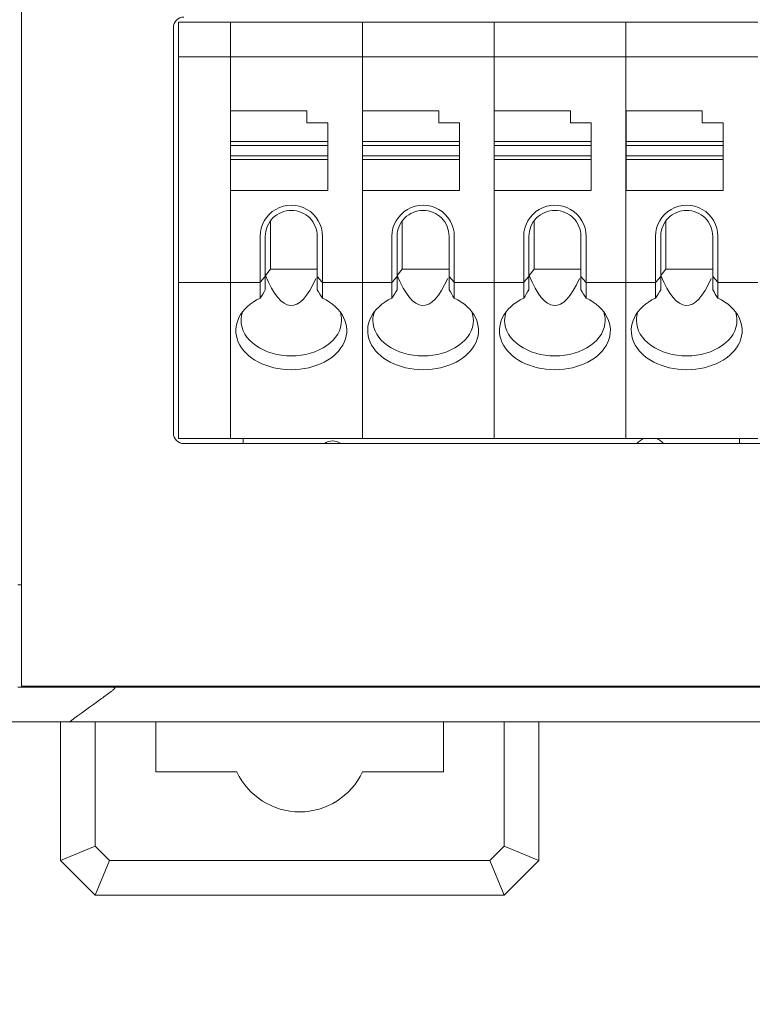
# Model space of a CAD drawing. Header units: millimetres. Extents: x -1114 to 1396, y -630 to 631.
# Tile 137 of 256: x -44 to -23, y -501 to -473. Entities that reach past the tile are written whole.
import ezdxf

# ---------------------------------------------------------------- set-up
doc = ezdxf.new("R2010")
doc.units = ezdxf.units.MM
doc.header["$MEASUREMENT"] = 0

msp = doc.modelspace()

# ---------------------------------------------------------------- linework, layer by layer
at = {"lineweight": 18}
for points, knots in [([(1038.9843, -629.7647), (1038.9843, -629.7647), (-1111.4882, -629.7647), (-1111.4882, -629.7647), (-1111.4882, -629.7647), (-1111.4882, -629.7647), (-1111.4882, 630.7883), (-1111.4882, 630.7883), (-1111.4882, 630.7883), (-1111.4882, 630.7883), (1038.9843, 630.7883), (1038.9843, 630.7883)], [0, 0, 0, 0, 0.3333333, 0.3333333, 0.3333333, 0.3333333, 0.6666667, 0.6666667, 0.6666667, 0.6666667, 1, 1, 1, 1]), ([(-39.0676, -472.683), (-39.1471, -472.683), (-39.2234, -472.7146), (-39.2797, -472.7709), (-39.2797, -472.7709), (-39.336, -472.8272), (-39.3676, -472.9035), (-39.3676, -472.983)], [0, 0, 0, 0, 0.5, 0.5, 0.5, 0.5, 1, 1, 1, 1]), ([(-35.0666, -479.0069), (-35.0666, -478.6854), (-35.2382, -478.3883), (-35.5166, -478.2275), (-35.5166, -478.2275), (-35.7951, -478.0668), (-36.1382, -478.0668), (-36.4166, -478.2275), (-36.4166, -478.2275), (-36.6951, -478.3883), (-36.8666, -478.6854), (-36.8666, -479.0069)], [0, 0, 0, 0, 0.3333333, 0.3333333, 0.3333333, 0.3333333, 0.6666667, 0.6666667, 0.6666667, 0.6666667, 1, 1, 1, 1]), ([(-31.2634, -479.0069), (-31.2634, -478.6854), (-31.4349, -478.3883), (-31.7134, -478.2275), (-31.7134, -478.2275), (-31.9918, -478.0668), (-32.3349, -478.0668), (-32.6134, -478.2275), (-32.6134, -478.2275), (-32.8918, -478.3883), (-33.0634, -478.6854), (-33.0634, -479.0069)], [0, 0, 0, 0, 0.3333333, 0.3333333, 0.3333333, 0.3333333, 0.6666667, 0.6666667, 0.6666667, 0.6666667, 1, 1, 1, 1]), ([(-27.4601, -479.0069), (-27.4601, -478.6854), (-27.6317, -478.3883), (-27.9101, -478.2275), (-27.9101, -478.2275), (-28.1886, -478.0668), (-28.5317, -478.0668), (-28.8101, -478.2275), (-28.8101, -478.2275), (-29.0886, -478.3883), (-29.2601, -478.6854), (-29.2601, -479.0069)], [0, 0, 0, 0, 0.3333333, 0.3333333, 0.3333333, 0.3333333, 0.6666667, 0.6666667, 0.6666667, 0.6666667, 1, 1, 1, 1]), ([(-23.6569, -479.0069), (-23.6569, -478.6854), (-23.8284, -478.3883), (-24.1069, -478.2275), (-24.1069, -478.2275), (-24.3853, -478.0668), (-24.7284, -478.0668), (-25.0069, -478.2275), (-25.0069, -478.2275), (-25.2853, -478.3883), (-25.4569, -478.6854), (-25.4569, -479.0069)], [0, 0, 0, 0, 0.3333333, 0.3333333, 0.3333333, 0.3333333, 0.6666667, 0.6666667, 0.6666667, 0.6666667, 1, 1, 1, 1]), ([(-35.9666, -478.2569), (-36.1655, -478.2569), (-36.3563, -478.336), (-36.497, -478.4766), (-36.497, -478.4766), (-36.6376, -478.6173), (-36.7166, -478.808), (-36.7166, -479.0069)], [0, 0, 0, 0, 0.5, 0.5, 0.5, 0.5, 1, 1, 1, 1]), ([(-35.2166, -479.0069), (-35.2166, -478.808), (-35.2956, -478.6173), (-35.4363, -478.4766), (-35.4363, -478.4766), (-35.577, -478.336), (-35.7677, -478.2569), (-35.9666, -478.2569)], [0, 0, 0, 0, 0.5, 0.5, 0.5, 0.5, 1, 1, 1, 1]), ([(-32.1634, -478.2569), (-32.3623, -478.2569), (-32.5531, -478.336), (-32.6937, -478.4766), (-32.6937, -478.4766), (-32.8344, -478.6173), (-32.9134, -478.808), (-32.9134, -479.0069)], [0, 0, 0, 0, 0.5, 0.5, 0.5, 0.5, 1, 1, 1, 1]), ([(-31.4134, -479.0069), (-31.4134, -478.808), (-31.4924, -478.6173), (-31.633, -478.4766), (-31.633, -478.4766), (-31.7737, -478.336), (-31.9645, -478.2569), (-32.1634, -478.2569)], [0, 0, 0, 0, 0.5, 0.5, 0.5, 0.5, 1, 1, 1, 1]), ([(-28.3601, -478.2569), (-28.559, -478.2569), (-28.7498, -478.336), (-28.8905, -478.4766), (-28.8905, -478.4766), (-29.0311, -478.6173), (-29.1101, -478.808), (-29.1101, -479.0069)], [0, 0, 0, 0, 0.5, 0.5, 0.5, 0.5, 1, 1, 1, 1]), ([(-27.6101, -479.0069), (-27.6101, -478.808), (-27.6891, -478.6173), (-27.8298, -478.4766), (-27.8298, -478.4766), (-27.9704, -478.336), (-28.1612, -478.2569), (-28.3601, -478.2569)], [0, 0, 0, 0, 0.5, 0.5, 0.5, 0.5, 1, 1, 1, 1]), ([(-24.5569, -478.2569), (-24.7558, -478.2569), (-24.9465, -478.336), (-25.0872, -478.4766), (-25.0872, -478.4766), (-25.2278, -478.6173), (-25.3069, -478.808), (-25.3069, -479.0069)], [0, 0, 0, 0, 0.5, 0.5, 0.5, 0.5, 1, 1, 1, 1]), ([(-23.8069, -479.0069), (-23.8069, -478.808), (-23.8859, -478.6173), (-24.0265, -478.4766), (-24.0265, -478.4766), (-24.1672, -478.336), (-24.358, -478.2569), (-24.5569, -478.2569)], [0, 0, 0, 0, 0.5, 0.5, 0.5, 0.5, 1, 1, 1, 1]), ([(-36.8666, -480.7864), (-37.4473, -481.0657), (-37.7025, -481.5801), (-37.4958, -482.0547), (-37.4958, -482.0547), (-37.2891, -482.5293), (-36.6689, -482.8531), (-35.9666, -482.8531)], [0, 0, 0, 0, 0.5, 0.5, 0.5, 0.5, 1, 1, 1, 1]), ([(-35.9666, -482.8531), (-35.2643, -482.8531), (-34.6442, -482.5293), (-34.4375, -482.0547), (-34.4375, -482.0547), (-34.2308, -481.5801), (-34.486, -481.0657), (-35.0666, -480.7864)], [0, 0, 0, 0, 0.5, 0.5, 0.5, 0.5, 1, 1, 1, 1]), ([(-33.0634, -480.7864), (-33.644, -481.0657), (-33.8992, -481.5801), (-33.6925, -482.0547), (-33.6925, -482.0547), (-33.4859, -482.5293), (-32.8657, -482.8531), (-32.1634, -482.8531)], [0, 0, 0, 0, 0.5, 0.5, 0.5, 0.5, 1, 1, 1, 1]), ([(-32.1634, -482.8531), (-31.4611, -482.8531), (-30.8409, -482.5293), (-30.6342, -482.0547), (-30.6342, -482.0547), (-30.4276, -481.5801), (-30.6827, -481.0657), (-31.2634, -480.7864)], [0, 0, 0, 0, 0.5, 0.5, 0.5, 0.5, 1, 1, 1, 1]), ([(-29.2601, -480.7864), (-29.8408, -481.0657), (-30.0959, -481.5801), (-29.8893, -482.0547), (-29.8893, -482.0547), (-29.6826, -482.5293), (-29.0624, -482.8531), (-28.3601, -482.8531)], [0, 0, 0, 0, 0.5, 0.5, 0.5, 0.5, 1, 1, 1, 1]), ([(-28.3601, -482.8531), (-27.6578, -482.8531), (-27.0376, -482.5293), (-26.831, -482.0547), (-26.831, -482.0547), (-26.6243, -481.5801), (-26.8795, -481.0657), (-27.4601, -480.7864)], [0, 0, 0, 0, 0.5, 0.5, 0.5, 0.5, 1, 1, 1, 1]), ([(-25.4569, -480.7864), (-26.0375, -481.0657), (-26.2927, -481.5801), (-26.086, -482.0547), (-26.086, -482.0547), (-25.8793, -482.5293), (-25.2592, -482.8531), (-24.5569, -482.8531)], [0, 0, 0, 0, 0.5, 0.5, 0.5, 0.5, 1, 1, 1, 1]), ([(-24.5569, -482.8531), (-23.8546, -482.8531), (-23.2344, -482.5293), (-23.0277, -482.0547), (-23.0277, -482.0547), (-22.821, -481.5801), (-23.0762, -481.0657), (-23.6569, -480.7864)], [0, 0, 0, 0, 0.5, 0.5, 0.5, 0.5, 1, 1, 1, 1]), ([(-37.4166, -481.4304), (-37.4166, -481.7023), (-37.2639, -481.9631), (-36.9919, -482.1554), (-36.9919, -482.1554), (-36.72, -482.3476), (-36.3512, -482.4557), (-35.9666, -482.4557)], [0, 0, 0, 0, 0.5, 0.5, 0.5, 0.5, 1, 1, 1, 1]), ([(-35.9666, -482.4557), (-35.5821, -482.4557), (-35.2133, -482.3476), (-34.9413, -482.1554), (-34.9413, -482.1554), (-34.6694, -481.9631), (-34.5166, -481.7023), (-34.5166, -481.4304)], [0, 0, 0, 0, 0.5, 0.5, 0.5, 0.5, 1, 1, 1, 1]), ([(-33.6134, -481.4304), (-33.6134, -481.7023), (-33.4606, -481.9631), (-33.1887, -482.1554), (-33.1887, -482.1554), (-32.9168, -482.3476), (-32.5479, -482.4557), (-32.1634, -482.4557)], [0, 0, 0, 0, 0.5, 0.5, 0.5, 0.5, 1, 1, 1, 1]), ([(-32.1634, -482.4557), (-31.7788, -482.4557), (-31.41, -482.3476), (-31.1381, -482.1554), (-31.1381, -482.1554), (-30.8661, -481.9631), (-30.7134, -481.7023), (-30.7134, -481.4304)], [0, 0, 0, 0, 0.5, 0.5, 0.5, 0.5, 1, 1, 1, 1]), ([(-29.8101, -481.4304), (-29.8101, -481.7023), (-29.6574, -481.9631), (-29.3854, -482.1554), (-29.3854, -482.1554), (-29.1135, -482.3476), (-28.7447, -482.4557), (-28.3601, -482.4557)], [0, 0, 0, 0, 0.5, 0.5, 0.5, 0.5, 1, 1, 1, 1]), ([(-28.3601, -482.4557), (-27.9756, -482.4557), (-27.6067, -482.3476), (-27.3348, -482.1554), (-27.3348, -482.1554), (-27.0629, -481.9631), (-26.9101, -481.7023), (-26.9101, -481.4304)], [0, 0, 0, 0, 0.5, 0.5, 0.5, 0.5, 1, 1, 1, 1]), ([(-26.0069, -481.4304), (-26.0069, -481.7023), (-25.8541, -481.9631), (-25.5822, -482.1554), (-25.5822, -482.1554), (-25.3102, -482.3476), (-24.9414, -482.4557), (-24.5569, -482.4557)], [0, 0, 0, 0, 0.5, 0.5, 0.5, 0.5, 1, 1, 1, 1]), ([(-24.5569, -482.4557), (-24.1723, -482.4557), (-23.8035, -482.3476), (-23.5316, -482.1554), (-23.5316, -482.1554), (-23.2596, -481.9631), (-23.1069, -481.7023), (-23.1069, -481.4304)], [0, 0, 0, 0, 0.5, 0.5, 0.5, 0.5, 1, 1, 1, 1]), ([(-39.3676, -484.683), (-39.3676, -484.7626), (-39.336, -484.8389), (-39.2797, -484.8952), (-39.2797, -484.8952), (-39.2234, -484.9514), (-39.1471, -484.983), (-39.0676, -484.983)], [0, 0, 0, 0, 0.5, 0.5, 0.5, 0.5, 1, 1, 1, 1]), ([(-41.8544, -492.0048), (-41.8874, -492.0052), (-41.9202, -492.0052), (-41.9528, -492.0049), (-41.9528, -492.0049), (-41.9855, -492.0046), (-42.018, -492.0044), (-42.0504, -492.0043), (-42.0504, -492.0043), (-42.1152, -492.0041), (-42.1795, -492.004), (-42.2432, -492.004), (-42.2432, -492.004), (-42.3069, -492.004), (-42.3701, -492.0041), (-42.4328, -492.0041), (-42.4328, -492.0041), (-42.4641, -492.0041), (-42.4953, -492.0041), (-42.5263, -492.0041), (-42.5263, -492.0041), (-42.5573, -492.004), (-42.5879, -492.004), (-42.6181, -492.004), (-42.6181, -492.004), (-42.739, -492.004), (-42.8536, -492.0041), (-42.9621, -492.0041), (-42.9621, -492.0041), (-42.9892, -492.0041), (-43.0159, -492.0041), (-43.0423, -492.0041), (-43.0423, -492.0041), (-43.0686, -492.0041), (-43.0946, -492.0041), (-43.1201, -492.0041), (-43.1201, -492.0041), (-43.1711, -492.0041), (-43.2198, -492.0041), (-43.2663, -492.004), (-43.2663, -492.004), (-43.3128, -492.004), (-43.3572, -492.004), (-43.399, -492.0039), (-43.399, -492.0039), (-43.4409, -492.0039), (-43.4802, -492.0039), (-43.5168, -492.004), (-43.5168, -492.004), (-43.5534, -492.004), (-43.5874, -492.004), (-43.6184, -492.0041), (-43.6184, -492.0041), (-43.6339, -492.0041), (-43.6487, -492.0041), (-43.6628, -492.0041), (-43.6628, -492.0041), (-43.6768, -492.0041), (-43.6902, -492.0041), (-43.7027, -492.0041), (-43.7027, -492.0041), (-43.7528, -492.0041), (-43.7904, -492.004), (-43.8159, -492.0041), (-43.8159, -492.0041), (-43.8286, -492.0042), (-43.8382, -492.0043), (-43.8447, -492.0045), (-43.8447, -492.0045), (-43.8479, -492.0046), (-43.8504, -492.0047), (-43.852, -492.0049), (-43.852, -492.0049), (-43.8536, -492.0051), (-43.8544, -492.0051), (-43.8544, -492.0048)], [0, 0, 0, 0, 0.0526316, 0.0526316, 0.0526316, 0.0526316, 0.1052632, 0.1052632, 0.1052632, 0.1052632, 0.1578947, 0.1578947, 0.1578947, 0.1578947, 0.2105263, 0.2105263, 0.2105263, 0.2105263, 0.2631579, 0.2631579, 0.2631579, 0.2631579, 0.3157895, 0.3157895, 0.3157895, 0.3157895, 0.3684211, 0.3684211, 0.3684211, 0.3684211, 0.4210526, 0.4210526, 0.4210526, 0.4210526, 0.4736842, 0.4736842, 0.4736842, 0.4736842, 0.5263158, 0.5263158, 0.5263158, 0.5263158, 0.5789474, 0.5789474, 0.5789474, 0.5789474, 0.6315789, 0.6315789, 0.6315789, 0.6315789, 0.6842105, 0.6842105, 0.6842105, 0.6842105, 0.7368421, 0.7368421, 0.7368421, 0.7368421, 0.7894737, 0.7894737, 0.7894737, 0.7894737, 0.8421053, 0.8421053, 0.8421053, 0.8421053, 0.8947368, 0.8947368, 0.8947368, 0.8947368, 0.9473684, 0.9473684, 0.9473684, 0.9473684, 1, 1, 1, 1]), ([(-42.3618, -493.0041), (-42.0556, -492.7825), (-41.7494, -492.561), (-41.4451, -492.3389), (-41.4451, -492.3389), (-41.351, -492.2702), (-41.2563, -492.2016), (-41.1656, -492.132), (-41.1656, -492.132), (-41.1429, -492.1146), (-41.1204, -492.0971), (-41.0996, -492.0793), (-41.0996, -492.0793), (-41.0892, -492.0703), (-41.0791, -492.0613), (-41.0708, -492.0519), (-41.0708, -492.0519), (-41.0666, -492.0473), (-41.0629, -492.0425), (-41.0606, -492.0376), (-41.0606, -492.0376), (-41.0583, -492.0327), (-41.0575, -492.0273), (-41.062, -492.0227), (-41.062, -492.0227), (-41.0665, -492.0181), (-41.0765, -492.015), (-41.0869, -492.013), (-41.0869, -492.013), (-41.0973, -492.011), (-41.1081, -492.0098), (-41.1191, -492.0088), (-41.1191, -492.0088), (-41.1409, -492.0069), (-41.1632, -492.0059), (-41.1854, -492.0051), (-41.1854, -492.0051), (-41.1957, -492.0048), (-41.2059, -492.0045), (-41.2161, -492.0042)], [0, 0, 0, 0, 0.1, 0.1, 0.1, 0.1, 0.2, 0.2, 0.2, 0.2, 0.3, 0.3, 0.3, 0.3, 0.4, 0.4, 0.4, 0.4, 0.5, 0.5, 0.5, 0.5, 0.6, 0.6, 0.6, 0.6, 0.7, 0.7, 0.7, 0.7, 0.8, 0.8, 0.8, 0.8, 0.9, 0.9, 0.9, 0.9, 1, 1, 1, 1]), ([(-41.3544, -492.0043), (-41.4378, -492.0044), (-41.5211, -492.0041), (-41.6044, -492.004), (-41.6044, -492.004), (-41.6878, -492.0039), (-41.7711, -492.0039), (-41.8544, -492.0048)], [0, 0, 0, 0, 0.5, 0.5, 0.5, 0.5, 1, 1, 1, 1]), ([(-40.1696, -492.0041), (-40.2948, -492.0041), (-40.4201, -492.0041), (-40.5454, -492.0041), (-40.5454, -492.0041), (-40.6802, -492.0041), (-40.8151, -492.0041), (-40.9499, -492.0041), (-40.9499, -492.0041), (-41.0848, -492.0041), (-41.2196, -492.0042), (-41.3544, -492.0043)], [0, 0, 0, 0, 0.3333333, 0.3333333, 0.3333333, 0.3333333, 0.6666667, 0.6666667, 0.6666667, 0.6666667, 1, 1, 1, 1]), ([(-21.6517, -492.0041), (-24.8467, -492.0041), (-28.0435, -492.0041), (-31.2426, -492.0041), (-31.2426, -492.0041), (-31.6425, -492.0041), (-32.0424, -492.0041), (-32.4424, -492.0041), (-32.4424, -492.0041), (-32.8424, -492.0041), (-33.2432, -492.0041), (-33.6405, -492.0041), (-33.6405, -492.0041), (-34.0377, -492.0041), (-34.4309, -492.0041), (-34.8143, -492.0041), (-34.8143, -492.0041), (-35.1976, -492.0041), (-35.5695, -492.0041), (-35.93, -492.0041), (-35.93, -492.0041), (-36.6511, -492.0041), (-37.3349, -492.0041), (-38.0399, -492.0041), (-38.0399, -492.0041), (-38.7449, -492.0041), (-39.4631, -492.0041), (-40.1696, -492.0041)], [0, 0, 0, 0, 0.1428571, 0.1428571, 0.1428571, 0.1428571, 0.2857143, 0.2857143, 0.2857143, 0.2857143, 0.4285714, 0.4285714, 0.4285714, 0.4285714, 0.5714286, 0.5714286, 0.5714286, 0.5714286, 0.7142857, 0.7142857, 0.7142857, 0.7142857, 0.8571429, 0.8571429, 0.8571429, 0.8571429, 1, 1, 1, 1]), ([(-42.8173, -493.0041), (-43.0276, -493.0041), (-43.2325, -493.0041), (-43.4301, -493.0041), (-43.4301, -493.0041), (-43.4795, -493.0041), (-43.5284, -493.0041), (-43.5769, -493.0041), (-43.5769, -493.0041), (-43.6254, -493.0041), (-43.6735, -493.0041), (-43.7211, -493.0041), (-43.7211, -493.0041), (-43.8164, -493.0041), (-43.91, -493.0041), (-44.0018, -493.0041), (-44.0018, -493.0041), (-44.0247, -493.0041), (-44.0476, -493.0041), (-44.0702, -493.0041), (-44.0702, -493.0041), (-44.0928, -493.0041), (-44.1153, -493.0041), (-44.1375, -493.0041), (-44.1375, -493.0041), (-44.182, -493.0041), (-44.2258, -493.0041), (-44.2687, -493.0041), (-44.2687, -493.0041), (-44.3547, -493.0041), (-44.4376, -493.0041), (-44.5176, -493.0041), (-44.5176, -493.0041), (-44.5976, -493.0041), (-44.6747, -493.0041), (-44.7488, -493.0041), (-44.7488, -493.0041), (-44.823, -493.0041), (-44.8941, -493.0041), (-44.9623, -493.0041), (-44.9623, -493.0041), (-44.9964, -493.0041), (-45.0297, -493.0041), (-45.0623, -493.0041), (-45.0623, -493.0041), (-45.0948, -493.0041), (-45.1263, -493.0041), (-45.1569, -493.0041), (-45.1569, -493.0041), (-45.218, -493.0041), (-45.2751, -493.0041), (-45.3283, -493.0041), (-45.3283, -493.0041), (-45.3816, -493.0041), (-45.431, -493.0041), (-45.4766, -493.0041), (-45.4766, -493.0041), (-45.5221, -493.0041), (-45.5639, -493.0041), (-45.6017, -493.0041), (-45.6017, -493.0041), (-45.6206, -493.0041), (-45.6385, -493.0041), (-45.6555, -493.0041), (-45.6555, -493.0041), (-45.6639, -493.0041), (-45.6721, -493.0041), (-45.6801, -493.0041), (-45.6801, -493.0041), (-45.6839, -493.0041), (-45.6877, -493.0041), (-45.6915, -493.0041)], [0, 0, 0, 0, 0.0555556, 0.0555556, 0.0555556, 0.0555556, 0.1111111, 0.1111111, 0.1111111, 0.1111111, 0.1666667, 0.1666667, 0.1666667, 0.1666667, 0.2222222, 0.2222222, 0.2222222, 0.2222222, 0.2777778, 0.2777778, 0.2777778, 0.2777778, 0.3333333, 0.3333333, 0.3333333, 0.3333333, 0.3888889, 0.3888889, 0.3888889, 0.3888889, 0.4444444, 0.4444444, 0.4444444, 0.4444444, 0.5, 0.5, 0.5, 0.5, 0.5555556, 0.5555556, 0.5555556, 0.5555556, 0.6111111, 0.6111111, 0.6111111, 0.6111111, 0.6666667, 0.6666667, 0.6666667, 0.6666667, 0.7222222, 0.7222222, 0.7222222, 0.7222222, 0.7777778, 0.7777778, 0.7777778, 0.7777778, 0.8333333, 0.8333333, 0.8333333, 0.8333333, 0.8888889, 0.8888889, 0.8888889, 0.8888889, 0.9444444, 0.9444444, 0.9444444, 0.9444444, 1, 1, 1, 1]), ([(-20.6516, -493.0041), (-20.7647, -493.0041), (-20.8777, -493.0041), (-20.9907, -493.0041), (-20.9907, -493.0041), (-24.8987, -493.0041), (-28.804, -493.0041), (-32.7058, -493.0041), (-32.7058, -493.0041), (-33.5912, -493.0041), (-34.4763, -493.0041), (-35.4264, -493.0041), (-35.4264, -493.0041), (-36.3765, -493.0041), (-37.3915, -493.0041), (-38.3866, -493.0041), (-38.3866, -493.0041), (-39.3817, -493.0041), (-40.3569, -493.0041), (-41.3455, -493.0041)], [0, 0, 0, 0, 0.2, 0.2, 0.2, 0.2, 0.4, 0.4, 0.4, 0.4, 0.6, 0.6, 0.6, 0.6, 0.8, 0.8, 0.8, 0.8, 1, 1, 1, 1]), ([(-37.5346, -494.4541), (-37.205, -495.1559), (-36.4995, -495.6041), (-35.7242, -495.6041), (-35.7242, -495.6041), (-34.9488, -495.6041), (-34.2433, -495.1559), (-33.9138, -494.4541)], [0, 0, 0, 0, 0.5, 0.5, 0.5, 0.5, 1, 1, 1, 1])]:
    msp.add_open_spline(points, degree=3, knots=knots, dxfattribs=at)
for points in [[(-43.7544, -489.9825), (-43.7544, -489.9825), (-43.7544, -439.9825), (-43.7544, -439.9825)], [(-39.3676, -484.683), (-39.3676, -484.683), (-39.3676, -472.983), (-39.3676, -472.983)], [(-39.2176, -472.833), (-39.2176, -472.833), (-37.7199, -472.833), (-37.7199, -472.833)], [(-39.2176, -472.8828), (-39.2176, -472.8828), (-39.2176, -472.833), (-39.2176, -472.833)], [(-39.2176, -472.833), (-39.2176, -472.833), (-37.7199, -472.833), (-37.7199, -472.833)], [(-39.2176, -473.7832), (-39.2176, -473.7832), (-39.2176, -472.8828), (-39.2176, -472.8828)], [(-37.7199, -472.833), (-37.7199, -472.833), (-33.9166, -472.833), (-33.9166, -472.833)], [(-37.7199, -472.8828), (-37.7199, -472.8828), (-37.7199, -472.833), (-37.7199, -472.833)], [(-37.7199, -472.8828), (-37.7199, -472.8828), (-37.7199, -472.833), (-37.7199, -472.833)], [(-33.9166, -472.833), (-33.9166, -472.833), (-37.7199, -472.833), (-37.7199, -472.833)], [(-37.7199, -473.7832), (-37.7199, -473.7832), (-37.7199, -472.8828), (-37.7199, -472.8828)], [(-37.7199, -473.7832), (-37.7199, -473.7832), (-37.7199, -472.8828), (-37.7199, -472.8828)], [(-33.9166, -472.833), (-33.9166, -472.833), (-30.1134, -472.833), (-30.1134, -472.833)], [(-33.9166, -472.8828), (-33.9166, -472.8828), (-33.9166, -472.833), (-33.9166, -472.833)], [(-30.1134, -472.833), (-30.1134, -472.833), (-33.9166, -472.833), (-33.9166, -472.833)], [(-33.9166, -472.8828), (-33.9166, -472.8828), (-33.9166, -472.833), (-33.9166, -472.833)], [(-33.9166, -473.7832), (-33.9166, -473.7832), (-33.9166, -472.8828), (-33.9166, -472.8828)], [(-33.9166, -473.7832), (-33.9166, -473.7832), (-33.9166, -472.8828), (-33.9166, -472.8828)], [(-30.1134, -472.833), (-30.1134, -472.833), (-26.3101, -472.833), (-26.3101, -472.833)], [(-30.1134, -472.8828), (-30.1134, -472.8828), (-30.1134, -472.833), (-30.1134, -472.833)], [(-30.1134, -472.8828), (-30.1134, -472.8828), (-30.1134, -472.833), (-30.1134, -472.833)], [(-26.3101, -472.833), (-26.3101, -472.833), (-30.1134, -472.833), (-30.1134, -472.833)], [(-30.1134, -473.7832), (-30.1134, -473.7832), (-30.1134, -472.8828), (-30.1134, -472.8828)], [(-30.1134, -473.7832), (-30.1134, -473.7832), (-30.1134, -472.8828), (-30.1134, -472.8828)], [(-26.3101, -472.833), (-26.3101, -472.833), (-22.5069, -472.833), (-22.5069, -472.833)], [(-26.3101, -472.8828), (-26.3101, -472.8828), (-26.3101, -472.833), (-26.3101, -472.833)], [(-22.5069, -472.833), (-22.5069, -472.833), (-26.3101, -472.833), (-26.3101, -472.833)], [(-26.3101, -472.8828), (-26.3101, -472.8828), (-26.3101, -472.833), (-26.3101, -472.833)], [(-26.3101, -473.7832), (-26.3101, -473.7832), (-26.3101, -472.8828), (-26.3101, -472.8828)], [(-26.3101, -473.7832), (-26.3101, -473.7832), (-26.3101, -472.8828), (-26.3101, -472.8828)], [(-39.2176, -473.9035), (-39.2176, -473.9035), (-39.2176, -473.7832), (-39.2176, -473.7832)], [(-39.2176, -473.833), (-39.2176, -473.833), (-37.7199, -473.833), (-37.7199, -473.833)], [(-39.2176, -480.2626), (-39.2176, -480.2626), (-39.2176, -473.9035), (-39.2176, -473.9035)], [(-37.7199, -473.9035), (-37.7199, -473.9035), (-37.7199, -473.7832), (-37.7199, -473.7832)], [(-37.7199, -473.9035), (-37.7199, -473.9035), (-37.7199, -473.7832), (-37.7199, -473.7832)], [(-37.7199, -473.833), (-37.7199, -473.833), (-33.9166, -473.833), (-33.9166, -473.833)], [(-37.7199, -480.2626), (-37.7199, -480.2626), (-37.7199, -473.9035), (-37.7199, -473.9035)], [(-37.7199, -480.2626), (-37.7199, -480.2626), (-37.7199, -473.9035), (-37.7199, -473.9035)], [(-33.9166, -473.9035), (-33.9166, -473.9035), (-33.9166, -473.7832), (-33.9166, -473.7832)], [(-33.9166, -473.9035), (-33.9166, -473.9035), (-33.9166, -473.7832), (-33.9166, -473.7832)], [(-33.9166, -473.833), (-33.9166, -473.833), (-30.1134, -473.833), (-30.1134, -473.833)], [(-33.9166, -480.2626), (-33.9166, -480.2626), (-33.9166, -473.9035), (-33.9166, -473.9035)], [(-33.9166, -480.2626), (-33.9166, -480.2626), (-33.9166, -473.9035), (-33.9166, -473.9035)], [(-30.1134, -473.9035), (-30.1134, -473.9035), (-30.1134, -473.7832), (-30.1134, -473.7832)], [(-30.1134, -473.9035), (-30.1134, -473.9035), (-30.1134, -473.7832), (-30.1134, -473.7832)], [(-30.1134, -473.833), (-30.1134, -473.833), (-26.3101, -473.833), (-26.3101, -473.833)], [(-30.1134, -480.2626), (-30.1134, -480.2626), (-30.1134, -473.9035), (-30.1134, -473.9035)], [(-30.1134, -480.2626), (-30.1134, -480.2626), (-30.1134, -473.9035), (-30.1134, -473.9035)], [(-26.3101, -473.9035), (-26.3101, -473.9035), (-26.3101, -473.7832), (-26.3101, -473.7832)], [(-26.3101, -473.9035), (-26.3101, -473.9035), (-26.3101, -473.7832), (-26.3101, -473.7832)], [(-26.3101, -473.833), (-26.3101, -473.833), (-22.5069, -473.833), (-22.5069, -473.833)], [(-26.3101, -480.2626), (-26.3101, -480.2626), (-26.3101, -473.9035), (-26.3101, -473.9035)], [(-26.3101, -480.2626), (-26.3101, -480.2626), (-26.3101, -473.9035), (-26.3101, -473.9035)], [(-35.5166, -475.383), (-35.5166, -475.383), (-37.7166, -475.383), (-37.7166, -475.383)], [(-37.7166, -475.383), (-37.7166, -475.383), (-37.7166, -476.2738), (-37.7166, -476.2738)], [(-35.5166, -475.733), (-35.5166, -475.733), (-35.5166, -475.383), (-35.5166, -475.383)], [(-31.7134, -475.383), (-31.7134, -475.383), (-33.9134, -475.383), (-33.9134, -475.383)], [(-33.9134, -475.383), (-33.9134, -475.383), (-33.9134, -476.2738), (-33.9134, -476.2738)], [(-31.7134, -475.733), (-31.7134, -475.733), (-31.7134, -475.383), (-31.7134, -475.383)], [(-30.1101, -475.383), (-30.1101, -475.383), (-30.1101, -476.2738), (-30.1101, -476.2738)], [(-27.9101, -475.383), (-27.9101, -475.383), (-30.1101, -475.383), (-30.1101, -475.383)], [(-27.9101, -475.733), (-27.9101, -475.733), (-27.9101, -475.383), (-27.9101, -475.383)], [(-24.1069, -475.383), (-24.1069, -475.383), (-26.3069, -475.383), (-26.3069, -475.383)], [(-26.3069, -475.383), (-26.3069, -475.383), (-26.3069, -476.2738), (-26.3069, -476.2738)], [(-24.1069, -475.733), (-24.1069, -475.733), (-24.1069, -475.383), (-24.1069, -475.383)], [(-34.9166, -475.733), (-34.9166, -475.733), (-35.5166, -475.733), (-35.5166, -475.733)], [(-34.9166, -476.2738), (-34.9166, -476.2738), (-34.9166, -475.733), (-34.9166, -475.733)], [(-31.1134, -475.733), (-31.1134, -475.733), (-31.7134, -475.733), (-31.7134, -475.733)], [(-31.1134, -476.2738), (-31.1134, -476.2738), (-31.1134, -475.733), (-31.1134, -475.733)], [(-27.3101, -475.733), (-27.3101, -475.733), (-27.9101, -475.733), (-27.9101, -475.733)], [(-27.3101, -476.2738), (-27.3101, -476.2738), (-27.3101, -475.733), (-27.3101, -475.733)], [(-23.5069, -475.733), (-23.5069, -475.733), (-24.1069, -475.733), (-24.1069, -475.733)], [(-23.5069, -476.2738), (-23.5069, -476.2738), (-23.5069, -475.733), (-23.5069, -475.733)], [(-37.7166, -476.2738), (-37.7166, -476.2738), (-37.7166, -476.383), (-37.7166, -476.383)], [(-37.7166, -476.2738), (-37.7166, -476.2738), (-34.9166, -476.2738), (-34.9166, -476.2738)], [(-37.7166, -476.683), (-37.7166, -476.683), (-37.7166, -476.383), (-37.7166, -476.383)], [(-37.7166, -476.383), (-37.7166, -476.383), (-34.9166, -476.383), (-34.9166, -476.383)], [(-34.9166, -476.2738), (-34.9166, -476.2738), (-34.9166, -476.383), (-34.9166, -476.383)], [(-34.9166, -476.383), (-34.9166, -476.383), (-34.9166, -476.683), (-34.9166, -476.683)], [(-33.9134, -476.2738), (-33.9134, -476.2738), (-33.9134, -476.383), (-33.9134, -476.383)], [(-33.9134, -476.2738), (-33.9134, -476.2738), (-31.1134, -476.2738), (-31.1134, -476.2738)], [(-33.9134, -476.683), (-33.9134, -476.683), (-33.9134, -476.383), (-33.9134, -476.383)], [(-33.9134, -476.383), (-33.9134, -476.383), (-31.1134, -476.383), (-31.1134, -476.383)], [(-31.1134, -476.2738), (-31.1134, -476.2738), (-31.1134, -476.383), (-31.1134, -476.383)], [(-31.1134, -476.383), (-31.1134, -476.383), (-31.1134, -476.683), (-31.1134, -476.683)], [(-30.1101, -476.2738), (-30.1101, -476.2738), (-27.3101, -476.2738), (-27.3101, -476.2738)], [(-30.1101, -476.2738), (-30.1101, -476.2738), (-30.1101, -476.383), (-30.1101, -476.383)], [(-30.1101, -476.683), (-30.1101, -476.683), (-30.1101, -476.383), (-30.1101, -476.383)], [(-30.1101, -476.383), (-30.1101, -476.383), (-27.3101, -476.383), (-27.3101, -476.383)], [(-27.3101, -476.2738), (-27.3101, -476.2738), (-27.3101, -476.383), (-27.3101, -476.383)], [(-27.3101, -476.383), (-27.3101, -476.383), (-27.3101, -476.683), (-27.3101, -476.683)], [(-26.3069, -476.2738), (-26.3069, -476.2738), (-26.3069, -476.383), (-26.3069, -476.383)], [(-26.3069, -476.2738), (-26.3069, -476.2738), (-23.5069, -476.2738), (-23.5069, -476.2738)], [(-26.3069, -476.683), (-26.3069, -476.683), (-26.3069, -476.383), (-26.3069, -476.383)], [(-26.3069, -476.383), (-26.3069, -476.383), (-23.5069, -476.383), (-23.5069, -476.383)], [(-23.5069, -476.2738), (-23.5069, -476.2738), (-23.5069, -476.383), (-23.5069, -476.383)], [(-23.5069, -476.383), (-23.5069, -476.383), (-23.5069, -476.683), (-23.5069, -476.683)], [(-37.7166, -476.683), (-37.7166, -476.683), (-37.7166, -476.7922), (-37.7166, -476.7922)], [(-34.9166, -476.683), (-34.9166, -476.683), (-37.7166, -476.683), (-37.7166, -476.683)], [(-34.9166, -476.683), (-34.9166, -476.683), (-34.9166, -476.7922), (-34.9166, -476.7922)], [(-31.1134, -476.683), (-31.1134, -476.683), (-33.9134, -476.683), (-33.9134, -476.683)], [(-33.9134, -476.683), (-33.9134, -476.683), (-33.9134, -476.7922), (-33.9134, -476.7922)], [(-31.1134, -476.683), (-31.1134, -476.683), (-31.1134, -476.7922), (-31.1134, -476.7922)], [(-27.3101, -476.683), (-27.3101, -476.683), (-30.1101, -476.683), (-30.1101, -476.683)], [(-30.1101, -476.683), (-30.1101, -476.683), (-30.1101, -476.7922), (-30.1101, -476.7922)], [(-27.3101, -476.683), (-27.3101, -476.683), (-27.3101, -476.7922), (-27.3101, -476.7922)], [(-26.3069, -476.683), (-26.3069, -476.683), (-26.3069, -476.7922), (-26.3069, -476.7922)], [(-23.5069, -476.683), (-23.5069, -476.683), (-26.3069, -476.683), (-26.3069, -476.683)], [(-23.5069, -476.683), (-23.5069, -476.683), (-23.5069, -476.7922), (-23.5069, -476.7922)], [(-37.7166, -476.7922), (-37.7166, -476.7922), (-37.7166, -477.683), (-37.7166, -477.683)], [(-34.9166, -476.7922), (-34.9166, -476.7922), (-37.7166, -476.7922), (-37.7166, -476.7922)], [(-34.9166, -476.7922), (-34.9166, -476.7922), (-34.9166, -477.683), (-34.9166, -477.683)], [(-31.1134, -476.7922), (-31.1134, -476.7922), (-33.9134, -476.7922), (-33.9134, -476.7922)], [(-33.9134, -476.7922), (-33.9134, -476.7922), (-33.9134, -477.683), (-33.9134, -477.683)], [(-31.1134, -476.7922), (-31.1134, -476.7922), (-31.1134, -477.683), (-31.1134, -477.683)], [(-27.3101, -476.7922), (-27.3101, -476.7922), (-30.1101, -476.7922), (-30.1101, -476.7922)], [(-30.1101, -476.7922), (-30.1101, -476.7922), (-30.1101, -477.683), (-30.1101, -477.683)], [(-27.3101, -476.7922), (-27.3101, -476.7922), (-27.3101, -477.683), (-27.3101, -477.683)], [(-23.5069, -476.7922), (-23.5069, -476.7922), (-26.3069, -476.7922), (-26.3069, -476.7922)], [(-26.3069, -476.7922), (-26.3069, -476.7922), (-26.3069, -477.683), (-26.3069, -477.683)], [(-23.5069, -476.7922), (-23.5069, -476.7922), (-23.5069, -477.683), (-23.5069, -477.683)], [(-34.9166, -477.683), (-34.9166, -477.683), (-37.7166, -477.683), (-37.7166, -477.683)], [(-31.1134, -477.683), (-31.1134, -477.683), (-33.9134, -477.683), (-33.9134, -477.683)], [(-27.3101, -477.683), (-27.3101, -477.683), (-30.1101, -477.683), (-30.1101, -477.683)], [(-23.5069, -477.683), (-23.5069, -477.683), (-26.3069, -477.683), (-26.3069, -477.683)], [(-36.5666, -478.557), (-36.5666, -478.557), (-36.5666, -479.954), (-36.5666, -479.954)], [(-32.7634, -478.557), (-32.7634, -478.557), (-32.7634, -479.954), (-32.7634, -479.954)], [(-28.9601, -478.557), (-28.9601, -478.557), (-28.9601, -479.954), (-28.9601, -479.954)], [(-25.1569, -478.557), (-25.1569, -478.557), (-25.1569, -479.954), (-25.1569, -479.954)], [(-36.8666, -479.0069), (-36.8666, -479.0069), (-36.8666, -480.2626), (-36.8666, -480.2626)], [(-36.7166, -480.1623), (-36.7166, -480.1623), (-36.7166, -479.0069), (-36.7166, -479.0069)], [(-35.2166, -479.0069), (-35.2166, -479.0069), (-35.2166, -480.1623), (-35.2166, -480.1623)], [(-35.0666, -480.2626), (-35.0666, -480.2626), (-35.0666, -479.0069), (-35.0666, -479.0069)], [(-33.0634, -479.0069), (-33.0634, -479.0069), (-33.0634, -480.2626), (-33.0634, -480.2626)], [(-32.9134, -480.1623), (-32.9134, -480.1623), (-32.9134, -479.0069), (-32.9134, -479.0069)], [(-31.4134, -479.0069), (-31.4134, -479.0069), (-31.4134, -480.1623), (-31.4134, -480.1623)], [(-31.2634, -480.2626), (-31.2634, -480.2626), (-31.2634, -479.0069), (-31.2634, -479.0069)], [(-29.2601, -479.0069), (-29.2601, -479.0069), (-29.2601, -480.2626), (-29.2601, -480.2626)], [(-29.1101, -480.1623), (-29.1101, -480.1623), (-29.1101, -479.0069), (-29.1101, -479.0069)], [(-27.6101, -479.0069), (-27.6101, -479.0069), (-27.6101, -480.1623), (-27.6101, -480.1623)], [(-27.4601, -480.2626), (-27.4601, -480.2626), (-27.4601, -479.0069), (-27.4601, -479.0069)], [(-25.4569, -479.0069), (-25.4569, -479.0069), (-25.4569, -480.2626), (-25.4569, -480.2626)], [(-25.3069, -480.1623), (-25.3069, -480.1623), (-25.3069, -479.0069), (-25.3069, -479.0069)], [(-23.8069, -479.0069), (-23.8069, -479.0069), (-23.8069, -480.1623), (-23.8069, -480.1623)], [(-23.6569, -480.2626), (-23.6569, -480.2626), (-23.6569, -479.0069), (-23.6569, -479.0069)], [(-36.7166, -480.1623), (-36.7166, -480.1623), (-36.8619, -480.3277), (-36.8619, -480.3277)], [(-36.7166, -480.5529), (-36.7166, -480.5529), (-36.7166, -480.1623), (-36.7166, -480.1623)], [(-36.7131, -480.1307), (-36.7131, -480.1307), (-36.5666, -479.954), (-36.5666, -479.954)], [(-36.7131, -480.1307), (-36.258, -481.2517), (-35.7249, -481.2937), (-35.2578, -480.2203)], [(-36.5666, -479.954), (-36.5666, -479.954), (-35.2166, -479.954), (-35.2166, -479.954)], [(-35.2166, -480.5529), (-35.2166, -480.5529), (-35.2166, -480.1623), (-35.2166, -480.1623)], [(-35.2166, -480.1623), (-35.2166, -480.1623), (-35.0713, -480.3277), (-35.0713, -480.3277)], [(-32.9134, -480.1623), (-32.9134, -480.1623), (-33.0587, -480.3277), (-33.0587, -480.3277)], [(-32.9134, -480.5529), (-32.9134, -480.5529), (-32.9134, -480.1623), (-32.9134, -480.1623)], [(-32.9099, -480.1307), (-32.9099, -480.1307), (-32.7634, -479.954), (-32.7634, -479.954)], [(-32.9099, -480.1307), (-32.4547, -481.2517), (-31.9216, -481.2937), (-31.4545, -480.2203)], [(-32.7634, -479.954), (-32.7634, -479.954), (-31.4134, -479.954), (-31.4134, -479.954)], [(-31.4134, -480.5529), (-31.4134, -480.5529), (-31.4134, -480.1623), (-31.4134, -480.1623)], [(-31.4134, -480.1623), (-31.4134, -480.1623), (-31.2681, -480.3277), (-31.2681, -480.3277)], [(-29.1101, -480.1623), (-29.1101, -480.1623), (-29.2554, -480.3277), (-29.2554, -480.3277)], [(-29.1101, -480.5529), (-29.1101, -480.5529), (-29.1101, -480.1623), (-29.1101, -480.1623)], [(-29.1066, -480.1307), (-29.1066, -480.1307), (-28.9601, -479.954), (-28.9601, -479.954)], [(-29.1066, -480.1307), (-28.6514, -481.2517), (-28.1184, -481.2937), (-27.6513, -480.2203)], [(-28.9601, -479.954), (-28.9601, -479.954), (-27.6101, -479.954), (-27.6101, -479.954)], [(-27.6101, -480.5529), (-27.6101, -480.5529), (-27.6101, -480.1623), (-27.6101, -480.1623)], [(-27.6101, -480.1623), (-27.6101, -480.1623), (-27.4648, -480.3277), (-27.4648, -480.3277)], [(-25.3069, -480.1623), (-25.3069, -480.1623), (-25.4522, -480.3277), (-25.4522, -480.3277)], [(-25.3069, -480.5529), (-25.3069, -480.5529), (-25.3069, -480.1623), (-25.3069, -480.1623)], [(-25.3034, -480.1307), (-25.3034, -480.1307), (-25.1569, -479.954), (-25.1569, -479.954)], [(-25.3034, -480.1307), (-24.8482, -481.2517), (-24.3151, -481.2937), (-23.848, -480.2203)], [(-25.1569, -479.954), (-25.1569, -479.954), (-23.8069, -479.954), (-23.8069, -479.954)], [(-23.8069, -480.5529), (-23.8069, -480.5529), (-23.8069, -480.1623), (-23.8069, -480.1623)], [(-23.8069, -480.1623), (-23.8069, -480.1623), (-23.6616, -480.3277), (-23.6616, -480.3277)], [(-39.2176, -480.3828), (-39.2176, -480.3828), (-39.2176, -480.2626), (-39.2176, -480.2626)], [(-37.7199, -480.333), (-37.7199, -480.333), (-39.2176, -480.333), (-39.2176, -480.333)], [(-39.2176, -484.7832), (-39.2176, -484.7832), (-39.2176, -480.3828), (-39.2176, -480.3828)], [(-37.7199, -480.3828), (-37.7199, -480.3828), (-37.7199, -480.2626), (-37.7199, -480.2626)], [(-37.7199, -480.3828), (-37.7199, -480.3828), (-37.7199, -480.2626), (-37.7199, -480.2626)], [(-37.7199, -480.333), (-37.7199, -480.333), (-36.8627, -480.333), (-36.8627, -480.333)], [(-37.7199, -484.7832), (-37.7199, -484.7832), (-37.7199, -480.3828), (-37.7199, -480.3828)], [(-37.7199, -484.7832), (-37.7199, -484.7832), (-37.7199, -480.3828), (-37.7199, -480.3828)], [(-36.8666, -480.2626), (-36.8666, -480.285), (-36.865, -480.307), (-36.8619, -480.3277)], [(-36.8619, -480.3277), (-36.865, -480.3484), (-36.8666, -480.367), (-36.8666, -480.3828)], [(-36.8666, -480.3828), (-36.8666, -480.3828), (-36.8666, -480.7864), (-36.8666, -480.7864)], [(-35.0713, -480.3277), (-35.0682, -480.307), (-35.0666, -480.285), (-35.0666, -480.2626)], [(-35.0713, -480.3277), (-35.0682, -480.3484), (-35.0666, -480.367), (-35.0666, -480.3828)], [(-33.9166, -480.333), (-33.9166, -480.333), (-35.0706, -480.333), (-35.0706, -480.333)], [(-35.0666, -480.3828), (-35.0666, -480.3828), (-35.0666, -480.7864), (-35.0666, -480.7864)], [(-33.9166, -480.3828), (-33.9166, -480.3828), (-33.9166, -480.2626), (-33.9166, -480.2626)], [(-33.9166, -480.3828), (-33.9166, -480.3828), (-33.9166, -480.2626), (-33.9166, -480.2626)], [(-33.0594, -480.333), (-33.0594, -480.333), (-33.9166, -480.333), (-33.9166, -480.333)], [(-33.9166, -484.7832), (-33.9166, -484.7832), (-33.9166, -480.3828), (-33.9166, -480.3828)], [(-33.9166, -484.7832), (-33.9166, -484.7832), (-33.9166, -480.3828), (-33.9166, -480.3828)], [(-33.0634, -480.2626), (-33.0634, -480.285), (-33.0618, -480.307), (-33.0587, -480.3277)], [(-33.0587, -480.3277), (-33.0618, -480.3484), (-33.0634, -480.367), (-33.0634, -480.3828)], [(-33.0634, -480.3828), (-33.0634, -480.3828), (-33.0634, -480.7864), (-33.0634, -480.7864)], [(-31.2681, -480.3277), (-31.265, -480.307), (-31.2634, -480.285), (-31.2634, -480.2626)], [(-31.2681, -480.3277), (-31.265, -480.3484), (-31.2634, -480.367), (-31.2634, -480.3828)], [(-30.1134, -480.333), (-30.1134, -480.333), (-31.2673, -480.333), (-31.2673, -480.333)], [(-31.2634, -480.3828), (-31.2634, -480.3828), (-31.2634, -480.7864), (-31.2634, -480.7864)], [(-30.1134, -480.3828), (-30.1134, -480.3828), (-30.1134, -480.2626), (-30.1134, -480.2626)], [(-30.1134, -480.3828), (-30.1134, -480.3828), (-30.1134, -480.2626), (-30.1134, -480.2626)], [(-29.2562, -480.333), (-29.2562, -480.333), (-30.1134, -480.333), (-30.1134, -480.333)], [(-30.1134, -484.7832), (-30.1134, -484.7832), (-30.1134, -480.3828), (-30.1134, -480.3828)], [(-30.1134, -484.7832), (-30.1134, -484.7832), (-30.1134, -480.3828), (-30.1134, -480.3828)], [(-29.2601, -480.2626), (-29.2601, -480.285), (-29.2585, -480.307), (-29.2554, -480.3277)], [(-29.2554, -480.3277), (-29.2585, -480.3484), (-29.2601, -480.367), (-29.2601, -480.3828)], [(-29.2601, -480.3828), (-29.2601, -480.3828), (-29.2601, -480.7864), (-29.2601, -480.7864)], [(-27.4648, -480.3277), (-27.4617, -480.307), (-27.4601, -480.285), (-27.4601, -480.2626)], [(-27.4648, -480.3277), (-27.4617, -480.3484), (-27.4601, -480.367), (-27.4601, -480.3828)], [(-26.3101, -480.333), (-26.3101, -480.333), (-27.464, -480.333), (-27.464, -480.333)], [(-27.4601, -480.3828), (-27.4601, -480.3828), (-27.4601, -480.7864), (-27.4601, -480.7864)], [(-26.3101, -480.3828), (-26.3101, -480.3828), (-26.3101, -480.2626), (-26.3101, -480.2626)], [(-26.3101, -480.3828), (-26.3101, -480.3828), (-26.3101, -480.2626), (-26.3101, -480.2626)], [(-25.4529, -480.333), (-25.4529, -480.333), (-26.3101, -480.333), (-26.3101, -480.333)], [(-26.3101, -484.7832), (-26.3101, -484.7832), (-26.3101, -480.3828), (-26.3101, -480.3828)], [(-26.3101, -484.7832), (-26.3101, -484.7832), (-26.3101, -480.3828), (-26.3101, -480.3828)], [(-25.4569, -480.2626), (-25.4569, -480.285), (-25.4553, -480.307), (-25.4522, -480.3277)], [(-25.4522, -480.3277), (-25.4553, -480.3484), (-25.4569, -480.367), (-25.4569, -480.3828)], [(-25.4569, -480.3828), (-25.4569, -480.3828), (-25.4569, -480.7864), (-25.4569, -480.7864)], [(-23.6616, -480.3277), (-23.6585, -480.307), (-23.6569, -480.285), (-23.6569, -480.2626)], [(-23.6616, -480.3277), (-23.6585, -480.3484), (-23.6569, -480.367), (-23.6569, -480.3828)], [(-22.5069, -480.333), (-22.5069, -480.333), (-23.6608, -480.333), (-23.6608, -480.333)], [(-23.6569, -480.3828), (-23.6569, -480.3828), (-23.6569, -480.7864), (-23.6569, -480.7864)], [(-36.7166, -480.5529), (-36.7666, -480.63), (-36.8166, -480.7078), (-36.8666, -480.7864)], [(-35.0666, -480.7864), (-35.1167, -480.7078), (-35.1667, -480.63), (-35.2166, -480.5529)], [(-32.9134, -480.5529), (-32.9633, -480.63), (-33.0133, -480.7078), (-33.0634, -480.7864)], [(-31.2634, -480.7864), (-31.3134, -480.7078), (-31.3634, -480.63), (-31.4134, -480.5529)], [(-29.1101, -480.5529), (-29.1601, -480.63), (-29.2101, -480.7078), (-29.2601, -480.7864)], [(-27.4601, -480.7864), (-27.5102, -480.7078), (-27.5602, -480.63), (-27.6101, -480.5529)], [(-25.3069, -480.5529), (-25.3568, -480.63), (-25.4068, -480.7078), (-25.4569, -480.7864)], [(-23.6569, -480.7864), (-23.7069, -480.7078), (-23.7569, -480.63), (-23.8069, -480.5529)], [(-37.3748, -481.1859), (-37.4026, -481.2659), (-37.4166, -481.348), (-37.4166, -481.4304)], [(-34.5166, -481.4304), (-34.5166, -481.3471), (-34.531, -481.2641), (-34.5594, -481.1833)], [(-33.5708, -481.1838), (-33.5991, -481.2645), (-33.6134, -481.3473), (-33.6134, -481.4304)], [(-30.7134, -481.4304), (-30.7134, -481.3473), (-30.7276, -481.2646), (-30.7558, -481.184)], [(-29.7677, -481.1843), (-29.7959, -481.2648), (-29.8101, -481.3474), (-29.8101, -481.4304)], [(-26.9101, -481.4304), (-26.9101, -481.3469), (-26.9245, -481.2637), (-26.953, -481.1827)], [(-25.9639, -481.1825), (-25.9924, -481.2636), (-26.0069, -481.3468), (-26.0069, -481.4304)], [(-23.1069, -481.4304), (-23.1069, -481.3475), (-23.1211, -481.2649), (-23.1492, -481.1845)], [(-39.2176, -484.833), (-39.2176, -484.833), (-39.2176, -484.7832), (-39.2176, -484.7832)], [(-37.7199, -484.833), (-37.7199, -484.833), (-39.2176, -484.833), (-39.2176, -484.833)], [(-39.2176, -484.833), (-39.2176, -484.833), (-37.7199, -484.833), (-37.7199, -484.833)], [(7.7692, -484.983), (7.7692, -484.983), (-39.0676, -484.983), (-39.0676, -484.983)], [(-37.7199, -484.833), (-37.7199, -484.833), (-37.7199, -484.7832), (-37.7199, -484.7832)], [(-37.7199, -484.833), (-37.7199, -484.833), (-37.7199, -484.7832), (-37.7199, -484.7832)], [(-33.9166, -484.833), (-33.9166, -484.833), (-37.7199, -484.833), (-37.7199, -484.833)], [(-37.7199, -484.833), (-37.7199, -484.833), (-33.9166, -484.833), (-33.9166, -484.833)], [(-37.3544, -484.8331), (-37.3544, -484.8331), (-37.3544, -484.9831), (-37.3544, -484.9831)], [(-34.5358, -484.983), (-34.6775, -484.8778), (-34.8714, -484.8778), (-35.0131, -484.9831)], [(-33.9166, -484.833), (-33.9166, -484.833), (-33.9166, -484.7832), (-33.9166, -484.7832)], [(-33.9166, -484.833), (-33.9166, -484.833), (-33.9166, -484.7832), (-33.9166, -484.7832)], [(-30.1134, -484.833), (-30.1134, -484.833), (-33.9166, -484.833), (-33.9166, -484.833)], [(-33.9166, -484.833), (-33.9166, -484.833), (-30.1134, -484.833), (-30.1134, -484.833)], [(-30.1134, -484.833), (-30.1134, -484.833), (-30.1134, -484.7832), (-30.1134, -484.7832)], [(-30.1134, -484.833), (-30.1134, -484.833), (-30.1134, -484.7832), (-30.1134, -484.7832)], [(-26.3101, -484.833), (-26.3101, -484.833), (-30.1134, -484.833), (-30.1134, -484.833)], [(-30.1134, -484.833), (-30.1134, -484.833), (-26.3101, -484.833), (-26.3101, -484.833)], [(-26.3101, -484.833), (-26.3101, -484.833), (-26.3101, -484.7832), (-26.3101, -484.7832)], [(-26.3101, -484.833), (-26.3101, -484.833), (-26.3101, -484.7832), (-26.3101, -484.7832)], [(-22.5069, -484.833), (-22.5069, -484.833), (-26.3101, -484.833), (-26.3101, -484.833)], [(-26.3101, -484.833), (-26.3101, -484.833), (-22.5069, -484.833), (-22.5069, -484.833)], [(-25.7771, -484.833), (-25.8611, -484.8629), (-25.9356, -484.9147), (-25.9928, -484.9831)], [(-25.2261, -484.983), (-25.2834, -484.9147), (-25.3578, -484.8629), (-25.4418, -484.833)], [(-23.0294, -484.9831), (-23.0294, -484.9831), (-23.0294, -484.8331), (-23.0294, -484.8331)], [(-43.7544, -489.0541), (-43.7544, -489.0541), (-43.8544, -489.0541), (-43.8544, -489.0541)], [(-43.7544, -491.9825), (-43.7544, -491.9825), (-43.7544, -489.9825), (-43.7544, -489.9825)], [(12.4511, -491.9825), (12.4511, -491.9825), (-43.7544, -491.9825), (-43.7544, -491.9825)], [(-41.3455, -493.0041), (-41.8398, -493.0041), (-42.3379, -493.0041), (-42.8173, -493.0041)], [(-42.6242, -497.0041), (-42.6242, -497.0041), (-42.6242, -493.0041), (-42.6242, -493.0041)], [(-41.6242, -493.0041), (-41.6242, -493.0041), (-41.6242, -496.5899), (-41.6242, -496.5899)], [(-39.8742, -493.0041), (-39.8742, -493.0041), (-39.8742, -494.4541), (-39.8742, -494.4541)], [(-31.5742, -494.4541), (-31.5742, -494.4541), (-31.5742, -493.0041), (-31.5742, -493.0041)], [(-29.8242, -496.5899), (-29.8242, -496.5899), (-29.8242, -493.0041), (-29.8242, -493.0041)], [(-28.8242, -493.0041), (-28.8242, -493.0041), (-28.8242, -497.0041), (-28.8242, -497.0041)], [(-39.8742, -494.4541), (-39.8742, -494.4541), (-37.5346, -494.4541), (-37.5346, -494.4541)], [(-33.9138, -494.4541), (-33.9138, -494.4541), (-31.5742, -494.4541), (-31.5742, -494.4541)], [(-42.6242, -497.0041), (-42.6242, -497.0041), (-41.6242, -496.5899), (-41.6242, -496.5899)], [(-41.6242, -496.5899), (-41.6242, -496.5899), (-41.21, -497.0041), (-41.21, -497.0041)], [(-30.2384, -497.0041), (-30.2384, -497.0041), (-29.8242, -496.5899), (-29.8242, -496.5899)], [(-28.8242, -497.0041), (-28.8242, -497.0041), (-29.8242, -496.5899), (-29.8242, -496.5899)], [(-41.6242, -498.0041), (-41.6242, -498.0041), (-42.6242, -497.0041), (-42.6242, -497.0041)], [(-41.6242, -498.0041), (-41.6242, -498.0041), (-41.21, -497.0041), (-41.21, -497.0041)], [(-41.21, -497.0041), (-41.21, -497.0041), (-30.2384, -497.0041), (-30.2384, -497.0041)], [(-29.8242, -498.0041), (-29.8242, -498.0041), (-30.2384, -497.0041), (-30.2384, -497.0041)], [(-28.8242, -497.0041), (-28.8242, -497.0041), (-29.8242, -498.0041), (-29.8242, -498.0041)], [(-29.8242, -498.0041), (-29.8242, -498.0041), (-41.6242, -498.0041), (-41.6242, -498.0041)]]:
    msp.add_open_spline(points, degree=3, dxfattribs=at)

doc.saveas('drawing.dxf')
